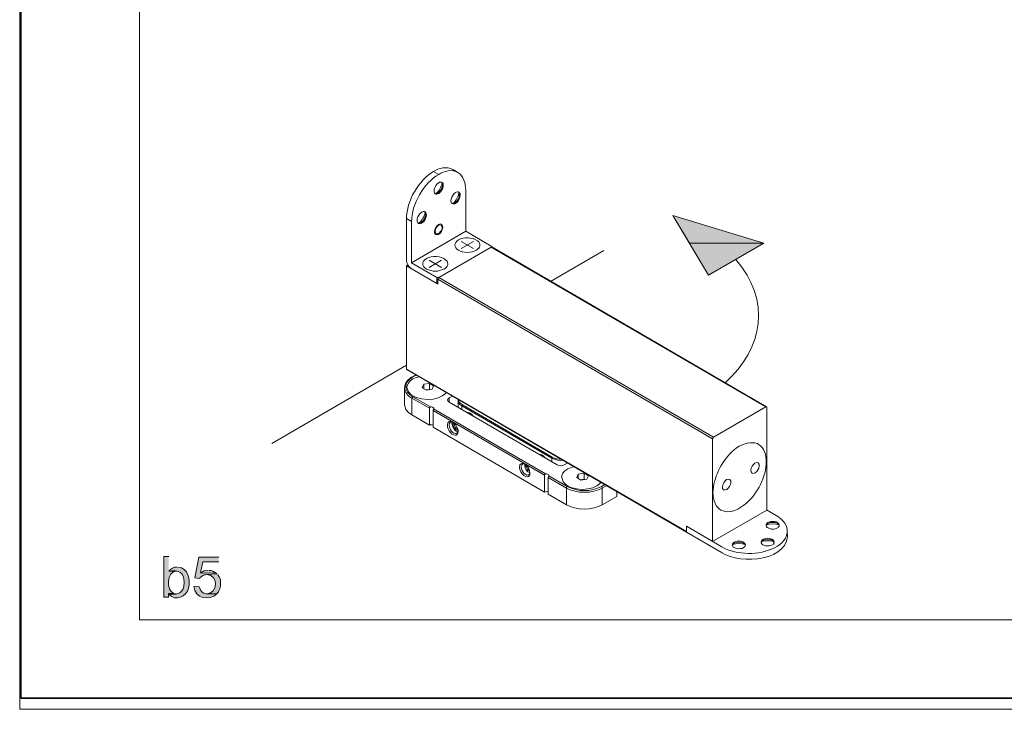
# Model space of a CAD drawing. Header units: inches. Extents: x 1352 to 2050, y -1711 to -1289.
# Tile 1 of 256: x 1352 to 1500, y -1711 to -1608. Entities that reach past the tile are written whole.
import ezdxf

# ---------------------------------------------------------------- set-up
doc = ezdxf.new("R2010")
doc.units = ezdxf.units.IN
doc.header["$MEASUREMENT"] = 0
doc.layers.add('图层 1', color=7, linetype='Continuous')

# ---------------------------------------------------------------- blocks, each defined once
blk = doc.blocks.new('block 4')
at = {"layer": '图层 1', "lineweight": 0}
blk.add_lwpolyline([(1352.2, -1289.05), (1647.55, -1289.05), (1647.55, -1711.07), (1352.2, -1711.07), (1352.2, -1289.05)], dxfattribs=at)
at = {"layer": '图层 1', "color": 250, "lineweight": 5, "true_color": 0x221814}
blk.add_lwpolyline([(1360.73, -1711.06), (1360.75, -1711.06)], dxfattribs=at)
blk = doc.blocks.new('block 5')
at = {"layer": '图层 1', "true_color": 0x221814}
for points in [[(1450.03, -1637.06), (1452.55, -1641.23), (1463.67, -1641.23)], [(1452.55, -1641.23), (1463.67, -1641.23), (1455.41, -1646.03)], [(1382.03, -1688.26), (1379.02, -1688.26), (1378.43, -1691.39), (1379.13, -1691.48), (1379.21, -1691.37), (1379.31, -1691.27), (1379.44, -1691.16), (1379.59, -1691.05), (1379.73, -1690.99), (1379.9, -1690.93), (1380.05, -1690.91), (1380.24, -1690.89), (1381.77, -1690.78), (1381.75, -1690.78), (1381.63, -1690.65), (1379.29, -1690.61), (1379.61, -1688.98), (1382.03, -1688.98)], [(1375.28, -1693.7), (1374.48, -1693.72), (1374.58, -1693.85), (1375.64, -1693.76), (1375.59, -1693.76), (1375.43, -1693.74)]]:
    blk.add_hatch(color=250, dxfattribs=at).paths.add_polyline_path(points)
h = blk.add_hatch(color=250, dxfattribs=at)
edge = h.paths.add_edge_path()
edge.add_spline(control_points=[(1374.54, -1688.18), (1374.54, -1688.18), (1373.79, -1688.18), (1373.79, -1688.18), (1373.79, -1688.18), (1373.79, -1694.27), (1373.79, -1694.27), (1373.79, -1694.27), (1374.48, -1694.27), (1374.48, -1694.27), (1374.48, -1694.27), (1374.48, -1693.72), (1374.48, -1693.72), (1374.48, -1693.72), (1375.28, -1693.7), (1375.28, -1693.7), (1374.07, -1693.29), (1374.19, -1690.32), (1375.68, -1690.38), (1375.68, -1690.38), (1374.54, -1690.36), (1374.54, -1690.36)], knot_values=[0, 0, 0, 0, 0.352778, 0.352778, 0.352778, 0.705556, 0.705556, 0.705556, 1.058333, 1.058333, 1.058333, 1.411111, 1.411111, 1.411111, 1.763889, 1.763889, 1.763889, 2.116667, 2.116667, 2.116667, 2.469444, 2.469444, 2.469444, 2.469444], degree=3, periodic=0)
edge.add_line((1374.54, -1690.36), (1374.54, -1688.18))
h = blk.add_hatch(color=250, dxfattribs=at)
edge = h.paths.add_edge_path()
edge.add_spline(control_points=[(1375.74, -1689.76), (1375.28, -1689.74), (1374.82, -1689.98), (1374.54, -1690.36), (1376.08, -1690.22), (1376.81, -1690.47), (1376.83, -1692.07), (1376.79, -1693.63), (1376.06, -1693.86), (1374.58, -1693.85), (1375.51, -1694.95), (1377.22, -1694.18), (1377.49, -1692.9), (1377.81, -1691.65), (1377.44, -1689.89), (1375.91, -1689.76)], knot_values=[0, 0, 0, 0, 0.352778, 0.352778, 0.352778, 0.705556, 0.705556, 0.705556, 1.058333, 1.058333, 1.058333, 1.411111, 1.411111, 1.411111, 1.763889, 1.763889, 1.763889, 1.763889], degree=3, periodic=0)
edge.add_line((1375.91, -1689.76), (1375.74, -1689.76))
h = blk.add_hatch(color=250, dxfattribs=at)
edge = h.paths.add_edge_path()
edge.add_spline(control_points=[(1380.43, -1690.23), (1379.95, -1690.24), (1379.69, -1690.37), (1379.29, -1690.61), (1379.29, -1690.61), (1381.63, -1690.65), (1381.63, -1690.65), (1381.31, -1690.44), (1381, -1690.23), (1380.6, -1690.25)], knot_values=[0, 0, 0, 0, 0.352778, 0.352778, 0.352778, 0.705556, 0.705556, 0.705556, 1.058333, 1.058333, 1.058333, 1.058333], degree=3, periodic=0)
edge.add_line((1380.6, -1690.25), (1380.43, -1690.23))
h = blk.add_hatch(color=250, dxfattribs=at)
edge = h.paths.add_edge_path()
edge.add_spline(control_points=[(1381.77, -1690.78), (1381.77, -1690.78), (1380.24, -1690.89), (1380.24, -1690.89), (1382.03, -1690.91), (1381.89, -1693.74), (1380.24, -1693.76), (1380.24, -1693.76), (1381.73, -1693.76), (1381.73, -1693.76), (1381.73, -1693.76), (1381.84, -1693.64), (1381.84, -1693.64), (1381.84, -1693.64), (1381.86, -1693.59), (1381.86, -1693.59), (1381.86, -1693.59), (1381.96, -1693.47), (1381.96, -1693.47), (1381.96, -1693.47), (1382.05, -1693.32), (1382.05, -1693.32), (1382.16, -1693.08), (1382.26, -1692.83), (1382.28, -1692.56), (1382.35, -1691.9), (1382.29, -1691.45), (1381.88, -1690.91)], knot_values=[0, 0, 0, 0, 0.352778, 0.352778, 0.352778, 0.705556, 0.705556, 0.705556, 1.058333, 1.058333, 1.058333, 1.411111, 1.411111, 1.411111, 1.763889, 1.763889, 1.763889, 2.116667, 2.116667, 2.116667, 2.469444, 2.469444, 2.469444, 2.822222, 2.822222, 2.822222, 3.175, 3.175, 3.175, 3.175], degree=3, periodic=0)
edge.add_line((1381.88, -1690.91), (1381.77, -1690.78))
h = blk.add_hatch(color=250, dxfattribs=at)
edge = h.paths.add_edge_path()
edge.add_spline(control_points=[(1379.08, -1692.6), (1379.08, -1692.6), (1378.31, -1692.68), (1378.31, -1692.68), (1378.43, -1694.43), (1380.62, -1694.9), (1381.73, -1693.76), (1380.68, -1693.68), (1379.43, -1694.15), (1379.12, -1692.79)], knot_values=[0, 0, 0, 0, 0.352778, 0.352778, 0.352778, 0.705556, 0.705556, 0.705556, 1.058333, 1.058333, 1.058333, 1.058333], degree=3, periodic=0)
edge.add_line((1379.12, -1692.79), (1379.08, -1692.6))
at = {"layer": '图层 1', "lineweight": 0}
for points in [[(1352.2, -1289.05), (1647.55, -1289.05), (1647.55, -1711.07), (1352.2, -1711.07), (1352.2, -1289.05)], [(1450.03, -1637.06), (1452.55, -1641.23), (1463.67, -1641.23)], [(1452.55, -1641.23), (1463.67, -1641.23), (1455.41, -1646.03)], [(1382.03, -1688.26), (1379.02, -1688.26), (1378.43, -1691.39), (1379.13, -1691.48), (1379.21, -1691.37), (1379.31, -1691.27), (1379.44, -1691.16), (1379.59, -1691.05), (1379.73, -1690.99), (1379.9, -1690.93), (1380.05, -1690.91), (1380.24, -1690.89), (1381.77, -1690.78), (1381.75, -1690.78), (1381.63, -1690.65), (1379.29, -1690.61), (1379.61, -1688.98), (1382.03, -1688.98)], [(1375.28, -1693.7), (1374.48, -1693.72), (1374.58, -1693.85), (1375.64, -1693.76), (1375.59, -1693.76), (1375.43, -1693.74)]]:
    blk.add_lwpolyline(points, dxfattribs=at)
at = {"layer": '图层 1', "color": 250, "lineweight": 18, "true_color": 0x221814}
for points in [[(1414.21, -1630.48), (1414.97, -1630.92)], [(1417.07, -1630.18), (1417.83, -1630.62)], [(1414.97, -1632.17), (1415.07, -1632.11), (1415.2, -1632.08), (1415.32, -1632.08), (1415.45, -1632.13)], [(1415.37, -1632.08), (1415.43, -1632.15)], [(1415.45, -1632.15), (1415.43, -1632.15)], [(1415.45, -1632.15), (1415.51, -1632.32), (1415.53, -1632.51)], [(1414.4, -1633.8), (1414.65, -1633.8), (1414.84, -1633.71)], [(1414.97, -1633.78), (1414.84, -1633.84), (1414.71, -1633.88), (1414.59, -1633.88), (1414.46, -1633.84)], [(1417.49, -1633.63), (1417.74, -1633.55), (1417.87, -1633.55), (1417.99, -1633.59)], [(1417.91, -1633.55), (1417.97, -1633.61)], [(1417.97, -1633.63), (1417.97, -1633.61)], [(1417.97, -1633.63), (1418.06, -1633.78), (1418.06, -1633.97)], [(1419.02, -1633.27), (1419.02, -1639.45)], [(1416.94, -1635.26), (1417.01, -1635.28), (1417.09, -1635.28), (1417.19, -1635.26), (1417.36, -1635.2)], [(1417.49, -1635.26), (1417.38, -1635.32), (1417.26, -1635.34), (1417.13, -1635.34), (1417.01, -1635.3)], [(1412.93, -1636.53), (1412.8, -1636.49), (1412.68, -1636.49), (1412.55, -1636.53), (1412.42, -1636.59)], [(1412.84, -1636.49), (1412.91, -1636.55)], [(1412.91, -1636.57), (1412.91, -1636.55)], [(1412.91, -1636.57), (1412.97, -1636.74), (1412.99, -1636.91)], [(1450.03, -1637.06), (1455.41, -1646.03), (1463.67, -1641.23), (1450.03, -1637.06)], [(1410.15, -1637.55), (1410.91, -1637.99)], [(1410.15, -1637.55), (1410.15, -1643.73)], [(1410.91, -1637.99), (1410.91, -1644.17)], [(1411.88, -1638.2), (1411.94, -1638.22), (1412.02, -1638.22), (1412.13, -1638.2), (1412.3, -1638.14)], [(1411.94, -1638.26), (1412.07, -1638.31), (1412.32, -1638.26), (1412.42, -1638.2)], [(1419.02, -1639.45), (1410.91, -1644.17)], [(1414.57, -1639.83), (1414.67, -1639.85), (1414.76, -1639.85), (1414.86, -1639.83), (1414.95, -1639.79)], [(1419.02, -1639.45), (1422.81, -1641.67)], [(1418.33, -1642.05), (1420.2, -1640.97)], [(1418.33, -1640.97), (1420.2, -1642.05)], [(1422.81, -1641.82), (1422.81, -1641.67)], [(1422.81, -1641.82), (1414.97, -1646.37)], [(1422.91, -1641.8), (1422.87, -1641.8), (1422.81, -1641.82)], [(1422.81, -1641.82), (1463.99, -1665.76)], [(1422.91, -1641.8), (1464.07, -1665.74)], [(1431.7, -1646.99), (1439.71, -1642.33)], [(1410.15, -1643.73), (1410.17, -1643.94), (1410.22, -1644.13), (1410.28, -1644.3), (1410.36, -1644.49)], [(1410.15, -1644.61), (1410.36, -1644.49)], [(1410.15, -1644.61), (1414.71, -1647.26), (1414.84, -1647.35)], [(1410.15, -1644.61), (1410.15, -1660.09)], [(1410.36, -1644.49), (1410.49, -1644.66), (1410.59, -1644.81), (1410.74, -1644.93), (1410.91, -1645.06)], [(1410.91, -1644.17), (1414.71, -1646.37)], [(1413.52, -1644.87), (1415.39, -1643.77)], [(1413.52, -1643.77), (1415.39, -1644.87)], [(1414.71, -1646.37), (1414.97, -1646.37)], [(1414.71, -1646.37), (1414.71, -1647.26)], [(1414.84, -1647.26), (1414.71, -1647.26)], [(1414.97, -1646.37), (1414.88, -1646.48), (1414.84, -1646.6)], [(1414.84, -1646.6), (1456, -1670.54)], [(1414.84, -1646.6), (1414.84, -1647.35)], [(1414.97, -1646.37), (1456.13, -1670.31)], [(1389.95, -1671.26), (1410.15, -1659.52)], [(1410.15, -1660.09), (1410.15, -1660.13), (1410.19, -1660.17)], [(1410.15, -1660.09), (1452.09, -1684.45)], [(1410.19, -1660.17), (1452.09, -1684.51)], [(1411.54, -1660.96), (1411.01, -1661.25)], [(1411.12, -1661.57), (1410.72, -1661.87), (1410.43, -1662.2), (1410.26, -1662.56), (1410.22, -1662.84)], [(1411.1, -1661.25), (1411.06, -1661.23), (1411.01, -1661.25)], [(1411.58, -1660.98), (1411.1, -1661.25)], [(1412.02, -1661.23), (1411.62, -1661.34), (1411.12, -1661.57)], [(1412.49, -1662.88), (1412.72, -1662.37), (1412.72, -1663.01)], [(1414.21, -1662.61), (1413.58, -1662.23), (1412.72, -1662.37)], [(1413.58, -1662.23), (1413.58, -1663.14)], [(1409.86, -1665.4), (1409.86, -1662.9)], [(1412.49, -1662.88), (1413.12, -1663.24), (1413.98, -1663.12)], [(1413.05, -1663.22), (1413.58, -1663.14), (1413.64, -1663.16)], [(1413.98, -1663.12), (1414.21, -1662.61)], [(1415.49, -1664.11), (1415.89, -1663.83), (1416.12, -1663.56)], [(1411.1, -1664.24), (1411.06, -1664.28), (1411.01, -1664.34), (1410.97, -1664.47)], [(1410.97, -1664.47), (1413.58, -1665.97)], [(1410.97, -1666.97), (1410.97, -1664.47)], [(1411.1, -1664.24), (1413.75, -1665.76)], [(1416.54, -1664.41), (1416.42, -1664.51), (1416.35, -1664.62), (1416.31, -1664.72)], [(1416.31, -1664.72), (1416.35, -1664.85), (1416.42, -1664.96), (1416.54, -1665.04)], [(1417.07, -1664.11), (1416.54, -1664.41)], [(1416.54, -1664.41), (1416.54, -1665.04)], [(1416.54, -1665.04), (1432.71, -1674.44)], [(1417.87, -1664.83), (1417.89, -1664.7), (1417.93, -1664.6)], [(1418.43, -1665.61), (1418.16, -1665.42), (1417.97, -1665.19), (1417.89, -1664.96), (1417.87, -1664.83)], [(1417.87, -1664.83), (1417.87, -1665.82)], [(1418.52, -1665.46), (1418.27, -1665.27), (1418.08, -1665.08), (1417.99, -1664.85), (1417.99, -1664.62)], [(1409.86, -1665.4), (1409.88, -1665.65), (1410.07, -1666.14), (1410.45, -1666.59), (1410.97, -1666.97)], [(1413.58, -1665.97), (1413.58, -1665.91), (1413.62, -1665.85), (1413.75, -1665.76)], [(1413.58, -1665.97), (1413.58, -1668.49)], [(1413.75, -1665.76), (1413.85, -1665.76), (1413.98, -1665.78), (1414.06, -1665.8), (1414.15, -1665.85), (1414.21, -1665.91), (1414.23, -1665.97)], [(1414.21, -1666.04), (1414.15, -1666.16), (1414.13, -1666.29)], [(1414.13, -1666.29), (1414.13, -1668.81)], [(1414.13, -1666.29), (1430.82, -1676.01)], [(1414.23, -1665.97), (1414.21, -1666.04)], [(1414.21, -1666.04), (1430.98, -1675.79)], [(1417.83, -1665.8), (1417.87, -1665.78)], [(1418.52, -1665.46), (1418.43, -1665.61)], [(1431.91, -1673.44), (1418.43, -1665.61)], [(1418.43, -1665.61), (1418.43, -1666.14)], [(1431.97, -1673.3), (1418.52, -1665.46)], [(1419.63, -1666.69), (1419.59, -1666.65), (1419.49, -1666.63), (1419.4, -1666.61), (1419.3, -1666.59), (1419.23, -1666.61)], [(1419.78, -1666.76), (1419.63, -1666.69)], [(1463.99, -1665.76), (1456.13, -1670.31), (1456.04, -1670.42), (1456, -1670.54)], [(1464.07, -1665.74), (1464.03, -1665.74), (1463.99, -1665.76)], [(1464.11, -1665.76), (1464.11, -1681.26)], [(1410.97, -1666.97), (1413.58, -1668.49)], [(1416.73, -1668.05), (1416.67, -1668.11), (1416.58, -1668.26), (1416.54, -1668.49)], [(1417.01, -1668), (1416.82, -1668.02), (1416.73, -1668.05)], [(1416.98, -1668), (1416.98, -1668.05), (1416.96, -1668.13), (1416.94, -1668.26)], [(1417.15, -1668.07), (1417.01, -1668)], [(1417.09, -1668.34), (1417.11, -1668.26), (1417.13, -1668.17), (1417.15, -1668.09), (1417.17, -1668.09)], [(1417.22, -1668.34), (1417.32, -1668.22)], [(1417.22, -1668.34), (1417.36, -1668.26)], [(1414.13, -1668.81), (1430.82, -1678.52)], [(1416.27, -1668.49), (1416.31, -1668.77), (1416.4, -1669.06), (1416.54, -1669.36), (1416.75, -1669.61), (1416.96, -1669.82), (1417.19, -1669.95), (1417.43, -1670.01), (1417.62, -1669.97), (1417.76, -1669.87)], [(1417.45, -1668.96), (1417.43, -1668.79), (1417.38, -1668.62), (1417.32, -1668.47), (1417.22, -1668.34)], [(1417.45, -1668.96), (1417.72, -1668.79)], [(1417.85, -1669.15), (1417.76, -1669.06), (1417.66, -1669), (1417.45, -1668.96)], [(1417.7, -1669.72), (1417.76, -1669.66), (1417.85, -1669.49)], [(1417.76, -1669.87), (1417.85, -1669.68), (1417.89, -1669.42)], [(1417.85, -1669.49), (1417.89, -1669.34)], [(1417.89, -1669.32), (1417.87, -1669.32)], [(1464.11, -1681.21), (1456, -1685.91), (1456, -1670.54)], [(1462.1, -1671.12), (1462.31, -1671.14), (1462.5, -1671.2), (1462.71, -1671.26), (1462.87, -1671.37)], [(1430.82, -1673.34), (1430.75, -1673.25), (1430.67, -1673.15), (1430.56, -1673.06), (1430.48, -1672.98), (1430.42, -1672.96)], [(1430.56, -1673.04), (1430.42, -1672.96)], [(1430.9, -1673.4), (1430.88, -1673.34), (1430.8, -1673.23), (1430.71, -1673.17), (1430.65, -1673.08), (1430.56, -1673.04)], [(1431.97, -1673.3), (1431.91, -1673.44)], [(1431.91, -1673.44), (1431.91, -1673.97)], [(1433.4, -1673.59), (1433.04, -1673.59), (1432.67, -1673.55), (1432.29, -1673.44), (1431.97, -1673.3)], [(1433.78, -1674.44), (1434.33, -1674.14)], [(1427.35, -1674.78), (1427.39, -1674.57), (1427.47, -1674.4), (1427.54, -1674.35)], [(1428.44, -1675.94), (1428.38, -1675.96), (1428.19, -1675.98), (1428, -1675.9), (1427.79, -1675.75), (1427.62, -1675.54), (1427.47, -1675.29), (1427.39, -1675.03), (1427.35, -1674.78)], [(1427.54, -1674.35), (1427.62, -1674.31), (1427.79, -1674.31)], [(1427.79, -1674.31), (1427.85, -1674.33)], [(1427.87, -1674.61), (1427.87, -1674.52), (1427.89, -1674.44)], [(1427.89, -1674.44), (1427.94, -1674.37)], [(1427.98, -1674.61), (1428.08, -1674.5)], [(1427.98, -1674.61), (1428.13, -1674.52)], [(1428.23, -1675.22), (1428.21, -1675.05), (1428.17, -1674.88), (1428.1, -1674.74), (1427.98, -1674.61)], [(1428.23, -1675.22), (1428.48, -1675.05)], [(1428.59, -1675.37), (1428.5, -1675.31), (1428.42, -1675.26), (1428.23, -1675.22)], [(1428.63, -1675.58), (1428.61, -1675.73)], [(1428.63, -1675.69), (1428.61, -1675.92)], [(1434.31, -1675.05), (1433.89, -1675.35), (1433.59, -1675.69), (1433.44, -1676.05), (1433.4, -1676.32)], [(1435.25, -1674.67), (1434.81, -1674.82), (1434.31, -1675.05)], [(1437.4, -1676.07), (1436.74, -1675.71), (1435.88, -1675.84)], [(1436.74, -1675.71), (1436.74, -1676.6)], [(1428.61, -1675.73), (1428.53, -1675.9), (1428.44, -1675.94)], [(1430.82, -1676.01), (1430.84, -1675.94), (1430.92, -1675.82), (1430.98, -1675.79)], [(1430.82, -1676.01), (1430.82, -1678.52)], [(1431.47, -1676.07), (1431.41, -1676.2), (1431.36, -1676.32)], [(1431.36, -1676.32), (1431.36, -1678.82)], [(1431.36, -1676.32), (1434.1, -1677.91)], [(1431.47, -1676.01), (1431.47, -1676.07)], [(1431.47, -1676.07), (1434.22, -1677.68)], [(1435.65, -1676.34), (1435.88, -1675.84), (1435.88, -1676.47)], [(1435.65, -1676.34), (1436.28, -1676.72), (1437.16, -1676.58)], [(1436.24, -1676.68), (1436.74, -1676.6), (1436.81, -1676.64)], [(1437.16, -1676.58), (1437.4, -1676.07)], [(1438.66, -1677.59), (1439.08, -1677.3), (1439.31, -1677.02)], [(1434.22, -1677.68), (1434.18, -1677.72), (1434.1, -1677.85), (1434.1, -1677.91)], [(1434.1, -1680.41), (1434.1, -1677.91)], [(1439.35, -1677.68), (1439.88, -1677.36)], [(1439.35, -1677.68), (1439.39, -1677.72), (1439.48, -1677.85), (1439.48, -1677.91)], [(1439.48, -1677.91), (1440.15, -1677.53)], [(1439.48, -1680.41), (1439.48, -1677.91)], [(1441.64, -1679.16), (1441.64, -1678.4)], [(1456.38, -1680.2), (1456.23, -1679.82), (1456.15, -1679.41), (1456.08, -1679.01), (1456.06, -1678.61)], [(1431.36, -1678.82), (1434.1, -1680.41)], [(1439.48, -1680.41), (1441.64, -1679.16)], [(1456.36, -1680.18), (1456.4, -1680.2)], [(1456.38, -1680.2), (1456.38, -1680.22)], [(1457.24, -1681.21), (1456.97, -1681.02), (1456.74, -1680.77), (1456.55, -1680.51), (1456.38, -1680.22)], [(1465.54, -1682.04), (1464.07, -1681.19)], [(1464.03, -1683.5), (1464.05, -1683.37), (1464.11, -1683.24), (1464.2, -1683.16), (1464.3, -1683.07)], [(1452.09, -1684.51), (1452.09, -1683.63)], [(1452.09, -1683.63), (1457.41, -1686.74)], [(1452.09, -1684.51), (1457.43, -1687.63)], [(1464.03, -1683.56), (1464.05, -1683.5), (1464.09, -1683.41), (1464.16, -1683.35), (1464.3, -1683.22)], [(1465.99, -1683.56), (1465.96, -1683.5), (1465.92, -1683.41), (1465.86, -1683.35), (1465.71, -1683.22)], [(1465.99, -1683.5), (1465.96, -1683.63), (1465.9, -1683.73), (1465.82, -1683.82), (1465.71, -1683.9)], [(1463.27, -1686.08), (1463.29, -1686.02), (1463.34, -1685.95), (1463.4, -1685.87), (1463.57, -1685.76)], [(1464.96, -1686.42), (1464.72, -1686.53), (1464.49, -1686.57), (1464.24, -1686.59), (1463.99, -1686.57), (1463.76, -1686.5), (1463.53, -1686.4), (1463.44, -1686.33), (1463.36, -1686.25), (1463.29, -1686.14), (1463.27, -1686.02)], [(1465.23, -1686.08), (1465.21, -1686.02), (1465.17, -1685.95), (1465.1, -1685.87), (1464.96, -1685.76)], [(1465.25, -1686.02), (1465.21, -1686.14), (1465.14, -1686.25), (1465.06, -1686.36), (1464.96, -1686.42)], [(1458.96, -1686.5), (1458.99, -1686.44), (1459.03, -1686.36), (1459.09, -1686.29), (1459.24, -1686.19)], [(1460.92, -1686.5), (1460.9, -1686.44), (1460.86, -1686.36), (1460.79, -1686.29), (1460.62, -1686.19)], [(1460.62, -1686.84), (1460.75, -1686.76), (1460.84, -1686.67), (1460.9, -1686.57), (1460.92, -1686.44)]]:
    blk.add_lwpolyline(points, dxfattribs=at)
for points in [[(1417.07, -1630.18), (1416.22, -1629.7), (1414.98, -1629.96), (1414.21, -1630.48)], [(1414.21, -1630.48), (1411.97, -1631.76), (1410.13, -1634.95), (1410.15, -1637.55)], [(1414.97, -1630.92), (1412.77, -1632.15), (1410.87, -1635.46), (1410.91, -1637.99)], [(1417.83, -1630.62), (1416.92, -1630.12), (1415.8, -1630.4), (1414.97, -1630.92)], [(1419.02, -1633.27), (1419.01, -1632.27), (1418.73, -1631.17), (1417.83, -1630.62)], [(1415.47, -1632.21), (1415.37, -1632.83), (1415.02, -1633.38), (1414.57, -1633.8)], [(1415.53, -1632.51), (1415.5, -1632.97), (1415.24, -1633.47), (1414.84, -1633.71)], [(1418.01, -1633.69), (1417.87, -1634.32), (1417.58, -1634.84), (1417.11, -1635.28)], [(1418.06, -1633.97), (1418.08, -1634.46), (1417.76, -1634.94), (1417.36, -1635.2)], [(1412.04, -1638.22), (1412.5, -1637.8), (1412.82, -1637.24), (1412.95, -1636.64)], [(1412.99, -1636.91), (1413.01, -1637.4), (1412.7, -1637.88), (1412.3, -1638.14)], [(1415.32, -1638.52), (1414.88, -1638.25), (1414.09, -1639.41), (1414.57, -1639.83)], [(1414.95, -1639.79), (1415.3, -1639.59), (1415.72, -1638.84), (1415.32, -1638.52)], [(1417.93, -1642.29), (1417.2, -1641.86), (1417.21, -1641.18), (1417.93, -1640.74)], [(1420.6, -1642.29), (1419.85, -1642.73), (1418.68, -1642.73), (1417.93, -1642.29)], [(1413.12, -1643.54), (1412.39, -1643.99), (1412.39, -1644.65), (1413.12, -1645.1)], [(1457.85, -1662.18), (1463.69, -1656.86), (1464.76, -1649.86), (1459.49, -1643.66)], [(1413.12, -1645.1), (1414.06, -1645.53), (1414.84, -1645.53), (1415.79, -1645.1)], [(1411.1, -1661.25), (1409.71, -1662.09), (1409.69, -1663.4), (1411.1, -1664.24)], [(1411.01, -1661.25), (1410.46, -1661.52), (1409.81, -1662.24), (1409.86, -1662.9)], [(1409.86, -1662.9), (1409.85, -1663.6), (1410.41, -1664.14), (1410.97, -1664.47)], [(1410.22, -1662.84), (1410.35, -1664.79), (1414.21, -1665.05), (1415.49, -1664.11)], [(1420.05, -1667.07), (1419.93, -1666.97), (1419.8, -1666.72), (1419.63, -1666.69)], [(1420.14, -1667.14), (1420, -1666.94), (1419.97, -1666.89), (1419.78, -1666.76)], [(1417.09, -1668.02), (1416.69, -1667.74), (1416.23, -1667.99), (1416.27, -1668.49)], [(1417.85, -1669.51), (1417.35, -1669.43), (1416.96, -1668.75), (1416.94, -1668.26)], [(1417.89, -1669.42), (1417.91, -1668.93), (1417.52, -1668.26), (1417.09, -1668.02)], [(1413.58, -1668.49), (1413.71, -1668.4), (1413.99, -1668.41), (1414.13, -1668.49)], [(1416.54, -1668.49), (1416.56, -1669.03), (1417.07, -1669.9), (1417.7, -1669.72)], [(1417.87, -1669.32), (1417.43, -1669.31), (1417.12, -1668.74), (1417.09, -1668.34)], [(1462.1, -1671.12), (1460.77, -1671.13), (1459.84, -1671.58), (1458.9, -1672.51)], [(1456.06, -1678.61), (1456.1, -1676.39), (1457.31, -1674.01), (1458.9, -1672.51)], [(1462.87, -1671.37), (1463.78, -1671.84), (1464.05, -1673.02), (1464.05, -1673.97)], [(1427.07, -1674.78), (1427.11, -1674.28), (1427.39, -1674.07), (1427.85, -1674.31)], [(1430.42, -1672.96), (1430.25, -1672.87), (1430.2, -1672.87), (1430.02, -1672.87)], [(1433.63, -1673.74), (1433.1, -1673.83), (1432.39, -1673.7), (1431.91, -1673.44)], [(1428.63, -1675.58), (1428.24, -1675.59), (1427.84, -1674.97), (1427.87, -1674.61)], [(1427.85, -1674.31), (1428.29, -1674.54), (1428.65, -1675.21), (1428.63, -1675.69)], [(1432.71, -1674.44), (1433.04, -1674.61), (1433.45, -1674.63), (1433.78, -1674.44)], [(1430.98, -1675.79), (1431.15, -1675.78), (1431.43, -1675.79), (1431.47, -1676.01)], [(1433.4, -1676.32), (1433.59, -1678.28), (1437.3, -1678.51), (1438.66, -1677.59)], [(1430.82, -1678.52), (1430.99, -1678.43), (1431.19, -1678.43), (1431.36, -1678.52)], [(1434.1, -1677.91), (1435.56, -1678.76), (1438.02, -1678.78), (1439.48, -1677.91)], [(1434.22, -1677.68), (1435.76, -1678.5), (1437.82, -1678.51), (1439.35, -1677.68)], [(1434.1, -1680.41), (1435.49, -1681.27), (1438.09, -1681.28), (1439.48, -1680.41)], [(1464.3, -1683.07), (1464.78, -1682.81), (1465.9, -1682.83), (1465.99, -1683.5)], [(1465.71, -1683.22), (1465.25, -1683.01), (1464.77, -1683), (1464.3, -1683.22)], [(1457.41, -1687.63), (1460.16, -1689.42), (1467.84, -1688.89), (1467.2, -1684.39)], [(1464.09, -1683.41), (1464.58, -1683.24), (1465.43, -1683.24), (1465.92, -1683.41)], [(1460.62, -1686.19), (1460.25, -1685.95), (1459.62, -1685.96), (1459.24, -1686.19)], [(1463.34, -1685.93), (1464.14, -1685.77), (1464.36, -1685.76), (1465.17, -1685.93)], [(1464.96, -1685.76), (1464.57, -1685.54), (1463.94, -1685.53), (1463.57, -1685.76)], [(1460.86, -1686.36), (1460.37, -1686.18), (1459.52, -1686.18), (1459.03, -1686.36)]]:
    blk.add_open_spline(points, degree=3, dxfattribs=at)
for points, knots in [([(1414.46, -1633.84), (1414.22, -1633.63), (1414.26, -1633.46), (1414.29, -1633.16), (1414.34, -1632.81), (1414.65, -1632.33), (1414.97, -1632.17)], [0, 0, 0, 0, 1, 1, 1, 2, 2, 2, 2]), ([(1415.45, -1632.13), (1415.45, -1632.13), (1415.55, -1632.19), (1415.55, -1632.19), (1415.55, -1632.19), (1415.62, -1632.3), (1415.62, -1632.3), (1415.62, -1632.3), (1415.64, -1632.42), (1415.64, -1632.42), (1415.64, -1632.42), (1415.66, -1632.55), (1415.66, -1632.55), (1415.66, -1632.55), (1415.64, -1632.78), (1415.64, -1632.78), (1415.59, -1633.19), (1415.3, -1633.56), (1414.97, -1633.78)], [0, 0, 0, 0, 1, 1, 1, 2, 2, 2, 3, 3, 3, 4, 4, 4, 5, 5, 5, 6, 6, 6, 6]), ([(1417.01, -1635.3), (1417.01, -1635.3), (1416.9, -1635.24), (1416.9, -1635.24), (1416.9, -1635.24), (1416.84, -1635.13), (1416.84, -1635.13), (1416.84, -1635.13), (1416.82, -1635.01), (1416.82, -1635.01), (1416.82, -1635.01), (1416.8, -1634.88), (1416.8, -1634.88), (1416.8, -1634.88), (1416.82, -1634.62), (1416.82, -1634.62), (1416.94, -1634.25), (1417.14, -1633.84), (1417.49, -1633.63)], [0, 0, 0, 0, 1, 1, 1, 2, 2, 2, 3, 3, 3, 4, 4, 4, 5, 5, 5, 6, 6, 6, 6]), ([(1417.99, -1633.59), (1418.24, -1633.81), (1418.19, -1633.97), (1418.16, -1634.26), (1418.1, -1634.63), (1417.82, -1635.09), (1417.49, -1635.26)], [0, 0, 0, 0, 1, 1, 1, 2, 2, 2, 2]), ([(1412.42, -1636.59), (1412.04, -1636.84), (1411.88, -1637.16), (1411.75, -1637.59), (1411.75, -1637.59), (1411.73, -1637.82), (1411.73, -1637.82), (1411.73, -1637.82), (1411.75, -1637.95), (1411.75, -1637.95), (1411.75, -1637.95), (1411.77, -1638.07), (1411.77, -1638.07), (1411.77, -1638.07), (1411.83, -1638.18), (1411.83, -1638.18), (1411.83, -1638.18), (1411.94, -1638.26), (1411.94, -1638.26)], [0, 0, 0, 0, 1, 1, 1, 2, 2, 2, 3, 3, 3, 4, 4, 4, 5, 5, 5, 6, 6, 6, 6]), ([(1412.42, -1638.2), (1412.81, -1637.99), (1413, -1637.63), (1413.1, -1637.21), (1413.13, -1636.91), (1413.17, -1636.74), (1412.93, -1636.53)], [0, 0, 0, 0, 1, 1, 1, 2, 2, 2, 2]), ([(1414.95, -1639.92), (1415.65, -1639.54), (1415.92, -1637.99), (1414.95, -1638.43), (1414.28, -1638.77), (1413.95, -1640.34), (1414.95, -1639.92)], [0, 0, 0, 0, 1, 1, 1, 2, 2, 2, 2]), ([(1417.93, -1640.74), (1418.77, -1640.3), (1419.99, -1640.3), (1420.77, -1640.87), (1421.38, -1641.32), (1421.21, -1641.95), (1420.6, -1642.29)], [0, 0, 0, 0, 1, 1, 1, 2, 2, 2, 2]), ([(1415.79, -1645.1), (1416.32, -1644.74), (1416.58, -1644.27), (1416.06, -1643.75), (1415.33, -1643.1), (1413.95, -1643.09), (1413.12, -1643.54)], [0, 0, 0, 0, 1, 1, 1, 2, 2, 2, 2]), ([(1464.05, -1673.97), (1464.06, -1676.17), (1462.72, -1678.76), (1461.09, -1680.18), (1460.08, -1681.04), (1458.55, -1681.92), (1457.24, -1681.21)], [0, 0, 0, 0, 1, 1, 1, 2, 2, 2, 2]), ([(1461.91, -1675.71), (1462.57, -1675.93), (1463.28, -1674.66), (1462.85, -1674.16), (1462.19, -1673.77), (1461.34, -1675.3), (1461.91, -1675.71)], [0, 0, 0, 0, 1, 1, 1, 2, 2, 2, 2]), ([(1428.61, -1675.92), (1428.38, -1676.37), (1428.11, -1676.28), (1427.75, -1676.05), (1427.36, -1675.75), (1427.11, -1675.27), (1427.07, -1674.78)], [0, 0, 0, 0, 1, 1, 1, 2, 2, 2, 2]), ([(1457.66, -1678.16), (1458.26, -1678.49), (1459.08, -1677.03), (1458.59, -1676.64), (1457.96, -1676.24), (1457.07, -1677.79), (1457.66, -1678.16)], [0, 0, 0, 0, 1, 1, 1, 2, 2, 2, 2]), ([(1457.41, -1686.74), (1459.64, -1688), (1463.02, -1688.03), (1465.29, -1686.86), (1467.69, -1685.64), (1467.9, -1683.43), (1465.52, -1682.02)], [0, 0, 0, 0, 1, 1, 1, 2, 2, 2, 2]), ([(1465.71, -1683.9), (1465.31, -1684.07), (1464.94, -1684.14), (1464.51, -1683.99), (1464.22, -1683.85), (1464.08, -1683.84), (1464.03, -1683.5)], [0, 0, 0, 0, 1, 1, 1, 2, 2, 2, 2]), ([(1460.92, -1686.44), (1460.87, -1685.99), (1460.33, -1685.87), (1459.95, -1685.87), (1459.95, -1685.87), (1459.7, -1685.87), (1459.7, -1685.87), (1459.7, -1685.87), (1459.47, -1685.93), (1459.47, -1685.93), (1459.47, -1685.93), (1459.24, -1686.04), (1459.24, -1686.04), (1459.24, -1686.04), (1459.13, -1686.1), (1459.13, -1686.1), (1459.13, -1686.1), (1459.05, -1686.19), (1459.05, -1686.19), (1459.05, -1686.19), (1458.99, -1686.31), (1458.99, -1686.31), (1458.99, -1686.31), (1458.94, -1686.44), (1458.94, -1686.44)], [0, 0, 0, 0, 1, 1, 1, 2, 2, 2, 3, 3, 3, 4, 4, 4, 5, 5, 5, 6, 6, 6, 7, 7, 7, 8, 8, 8, 8]), ([(1463.27, -1686.02), (1463.29, -1685.58), (1463.92, -1685.45), (1464.26, -1685.45), (1464.65, -1685.45), (1465.17, -1685.55), (1465.25, -1686.02)], [0, 0, 0, 0, 1, 1, 1, 2, 2, 2, 2]), ([(1458.94, -1686.44), (1459.04, -1686.8), (1459.11, -1686.76), (1459.45, -1686.93), (1459.45, -1686.93), (1459.68, -1686.99), (1459.68, -1686.99), (1459.68, -1686.99), (1459.93, -1687.01), (1459.93, -1687.01), (1459.93, -1687.01), (1460.16, -1686.99), (1460.16, -1686.99), (1460.16, -1686.99), (1460.41, -1686.95), (1460.41, -1686.95), (1460.41, -1686.95), (1460.62, -1686.84), (1460.62, -1686.84)], [0, 0, 0, 0, 1, 1, 1, 2, 2, 2, 3, 3, 3, 4, 4, 4, 5, 5, 5, 6, 6, 6, 6])]:
    blk.add_open_spline(points, degree=3, knots=knots, dxfattribs=at)
at = {"layer": '图层 1', "lineweight": 0}
for points, knots in [([(1374.54, -1688.18), (1374.54, -1688.18), (1373.79, -1688.18), (1373.79, -1688.18), (1373.79, -1688.18), (1373.79, -1694.27), (1373.79, -1694.27), (1373.79, -1694.27), (1374.48, -1694.27), (1374.48, -1694.27), (1374.48, -1694.27), (1374.48, -1693.72), (1374.48, -1693.72), (1374.48, -1693.72), (1375.28, -1693.7), (1375.28, -1693.7), (1374.07, -1693.29), (1374.19, -1690.32), (1375.68, -1690.38), (1375.68, -1690.38), (1374.54, -1690.36), (1374.54, -1690.36)], [0, 0, 0, 0, 1, 1, 1, 2, 2, 2, 3, 3, 3, 4, 4, 4, 5, 5, 5, 6, 6, 6, 7, 7, 7, 7]), ([(1375.74, -1689.76), (1375.28, -1689.74), (1374.82, -1689.98), (1374.54, -1690.36), (1376.08, -1690.22), (1376.81, -1690.47), (1376.83, -1692.07), (1376.79, -1693.63), (1376.06, -1693.86), (1374.58, -1693.85), (1375.51, -1694.95), (1377.22, -1694.18), (1377.49, -1692.9), (1377.81, -1691.65), (1377.44, -1689.89), (1375.91, -1689.76)], [0, 0, 0, 0, 1, 1, 1, 2, 2, 2, 3, 3, 3, 4, 4, 4, 5, 5, 5, 5]), ([(1380.43, -1690.23), (1379.95, -1690.24), (1379.69, -1690.37), (1379.29, -1690.61), (1379.29, -1690.61), (1381.63, -1690.65), (1381.63, -1690.65), (1381.31, -1690.44), (1381, -1690.23), (1380.6, -1690.25)], [0, 0, 0, 0, 1, 1, 1, 2, 2, 2, 3, 3, 3, 3]), ([(1381.77, -1690.78), (1381.77, -1690.78), (1380.24, -1690.89), (1380.24, -1690.89), (1382.03, -1690.91), (1381.89, -1693.74), (1380.24, -1693.76), (1380.24, -1693.76), (1381.73, -1693.76), (1381.73, -1693.76), (1381.73, -1693.76), (1381.84, -1693.64), (1381.84, -1693.64), (1381.84, -1693.64), (1381.86, -1693.59), (1381.86, -1693.59), (1381.86, -1693.59), (1381.96, -1693.47), (1381.96, -1693.47), (1381.96, -1693.47), (1382.05, -1693.32), (1382.05, -1693.32), (1382.16, -1693.08), (1382.26, -1692.83), (1382.28, -1692.56), (1382.35, -1691.9), (1382.29, -1691.45), (1381.88, -1690.91)], [0, 0, 0, 0, 1, 1, 1, 2, 2, 2, 3, 3, 3, 4, 4, 4, 5, 5, 5, 6, 6, 6, 7, 7, 7, 8, 8, 8, 9, 9, 9, 9]), ([(1379.08, -1692.6), (1379.08, -1692.6), (1378.31, -1692.68), (1378.31, -1692.68), (1378.43, -1694.43), (1380.62, -1694.9), (1381.73, -1693.76), (1380.68, -1693.68), (1379.43, -1694.15), (1379.12, -1692.79)], [0, 0, 0, 0, 1, 1, 1, 2, 2, 2, 3, 3, 3, 3])]:
    blk.add_open_spline(points, degree=3, knots=knots, dxfattribs=at)
blk = doc.blocks.new('block 7')
at = {"layer": '图层 1', "lineweight": 0}
blk.add_lwpolyline([(1352.2, -1289.05), (1647.55, -1289.05), (1647.55, -1711.07), (1352.2, -1711.07), (1352.2, -1289.05)], dxfattribs=at)
at = {"layer": '图层 1', "color": 250, "lineweight": 35, "true_color": 0x221814}
blk.add_lwpolyline([(1352.37, -1289.23), (1647.37, -1289.23), (1647.37, -1709.39), (1352.37, -1709.39), (1352.37, -1289.23)], dxfattribs=at)
blk = doc.blocks.new('block 8')
at = {"layer": '图层 1', "lineweight": 0}
blk.add_lwpolyline([(1352.2, -1289.05), (1647.55, -1289.05), (1647.55, -1711.07), (1352.2, -1711.07), (1352.2, -1289.05)], dxfattribs=at)
blk = doc.blocks.new('block 3')
at = {"layer": '图层 1', "lineweight": 0}
blk.add_lwpolyline([(1352.2, -1289.05), (1647.55, -1289.05), (1647.55, -1711.07), (1352.2, -1711.07), (1352.2, -1289.05)], dxfattribs=at)
at = {"layer": '图层 1', "color": 250, "lineweight": 18, "true_color": 0x221814}
for points in [[(1370.15, -1323.39), (1370.15, -1697.64)], [(1370.15, -1697.64), (1634.07, -1697.64)]]:
    blk.add_lwpolyline(points, dxfattribs=at)
at = {"layer": '图层 1'}
for name in ['block 4', 'block 5', 'block 7', 'block 8']:
    blk.add_blockref(name, (0, 0), dxfattribs=at)
blk = doc.blocks.new('block 2')
at = {"layer": '图层 1'}
blk.add_blockref('block 3', (0, 0), dxfattribs=at)

msp = doc.modelspace()

# ---------------------------------------------------------------- block references
at = {"layer": '图层 1'}
msp.add_blockref('block 2', (0, 0), dxfattribs=at)

doc.saveas('drawing.dxf')
